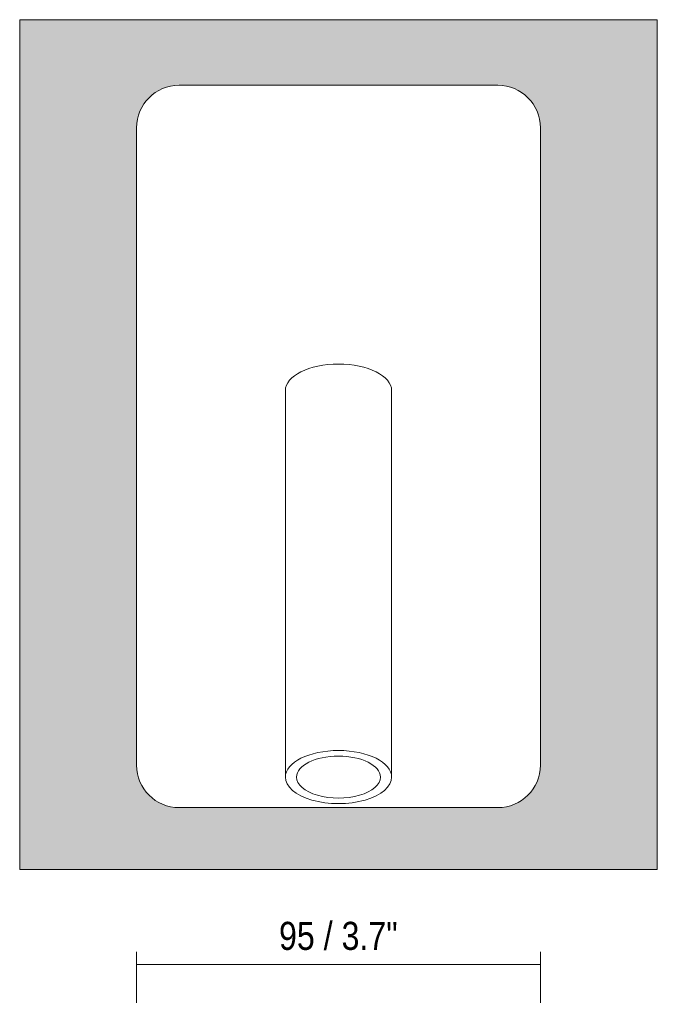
# Model space of a CAD drawing. Header units: millimetres. Extents: x -6654 to -4851, y -1200 to 6729.
# Tile 2 of 4: x -6654 to -6504, y 167 to 399. Entities that reach past the tile are written whole.
import ezdxf

# ---------------------------------------------------------------- set-up
doc = ezdxf.new("R2010")
doc.units = ezdxf.units.MM
for name, color, linetype, lineweight in [('Cotas', 7, 'Continuous', 9), ('Cotas-3', 7, 'Continuous', 9), ('Luminarias', 7, 'Continuous', 20), ('Muros', 7, 'Continuous', 9)]:
    doc.layers.add(name, color=color, linetype=linetype, lineweight=lineweight)
doc.styles.add('Arial Narrow', font='ARIALN.TTF', dxfattribs={"height": 6.6})
doc.dimstyles.new('FARO_-_2_2mm_Arial_Narrow_mm_Inch_Left', dxfattribs={"dimscale": 304.8, "dimtxt": 6.754644, "dimasz": 0, "dimexe": 0.029528, "dimexo": 0.0625, "dimgap": 0.004921, "dimtad": 1, "dimdec": 0, "dimzin": 0, "dimdsep": 46, "dimtxsty": 'Arial Narrow', "dimblk1": 'NONE', "dimblk2": 'NONE', "dimsah": 1, "dimcen": 0.09, "dimadec": 0, "dimazin": 0, "dimtfac": 1, "dimtdec": 4, "dimtix": 1, "dimtmove": 0, "dimatfit": 3, "dimfxl": 0.009843, "dimfxlon": 1, "dimtvp": 1, "dimtolj": 1, "dimtzin": 0, "dimarcsym": 2})

# ---------------------------------------------------------------- blocks, each defined once
blk = doc.blocks.new('62114 - 62114 SUAU LED Satin gold recessed lamp-532287-Alzado_PDF')
at = {"layer": 'Luminarias'}
for p, q in [((-6542, 383.32), (-6617, 383.32)), ((-6627, 373.32), (-6627, 223.32)), ((-6532, 223.32), (-6532, 373.32)), ((-6592, 311.45), (-6592, 220.51)), ((-6567, 220.51), (-6567, 311.45)), ((-6617, 213.32), (-6542, 213.32))]:
    blk.add_line(p, q, dxfattribs=at)
for centre, start, end in [((-6617, 373.32), 90, 180), ((-6542, 373.32), 360, 90), ((-6617, 223.32), 180, 270), ((-6542, 223.32), 270, 360)]:
    blk.add_arc(centre, 10, start, end, dxfattribs=at)
for centre, major_axis, start_param, end_param in [((-6579.5, 311.45), (-12.5, 0), 3.141593, 6.283185), ((-6579.5, 220.51), (-12.5, 0), 3.141593, 6.283185), ((-6579.5, 220.51), (-9.88, 0), 3.141593, 6.283185), ((-6579.5, 220.51), (-12.5, 0), 0, 3.141593), ((-6579.5, 220.51), (-9.88, 0), 0, 3.141593)]:
    blk.add_ellipse(centre, major_axis=major_axis, ratio=0.5, start_param=start_param, end_param=end_param, dxfattribs=at)
blk = doc.blocks.new('DIMBLOCK1-Alzado_PDF')
at = {"layer": 'Cotas-3', "color": 251, "true_color": 0x5b5b5b, "transparency": 16777216}
for p, q in [((-6627, 179.41), (-6627, 167.41)), ((-6627, 176.41), (-6627, 179.41)), ((-6532, 179.41), (-6532, 167.41)), ((-6532, 176.41), (-6532, 179.41)), ((-6627, 176.41), (-6532, 176.41))]:
    blk.add_line(p, q, dxfattribs=at)
at = {"layer": 'Cotas-3', "color": 0, "transparency": 16777216, "insert": (-6593.49, 186.44), "char_height": 6.6, "width": 33.5802, "attachment_point": 1, "rotation": 360, "line_spacing_factor": 0.974696, "style": 'Arial Narrow'}
blk.add_mtext('95 / 3.7"', dxfattribs=at)
blk = doc.blocks.new('_None')

msp = doc.modelspace()

# ---------------------------------------------------------------- hatches: boundary and pattern name
at = {"layer": 'Muros', "true_color": 0xf7f7f7}
h = msp.add_hatch(color=7, dxfattribs=at)
h.paths.add_polyline_path([(-6579.98, 198.75), (-6504.5, 198.75), (-6504.5, 398.75), (-6654.5, 398.75), (-6654.5, 198.75), (-6602.43, 198.75)], flags=0)
h.paths.add_polyline_path([(-6568.75, 213.32), (-6617, 213.32), (-6618.95, 213.51), (-6620.82, 214.08), (-6622.55, 215.01), (-6624.07, 216.25), (-6625.31, 217.76), (-6626.23, 219.49), (-6626.8, 221.37), (-6627, 223.32), (-6627, 373.32), (-6626.8, 375.27), (-6626.23, 377.15), (-6625.31, 378.88), (-6624.07, 380.39), (-6622.55, 381.63), (-6620.82, 382.56), (-6618.95, 383.13), (-6617, 383.32), (-6542, 383.32), (-6540.04, 383.13), (-6538.17, 382.56), (-6536.44, 381.63), (-6534.86, 380.31), (-6533.68, 378.88), (-6532.76, 377.15), (-6532.19, 375.27), (-6532, 373.32), (-6532, 223.32), (-6532.19, 221.37), (-6532.76, 219.49), (-6533.68, 217.76), (-6534.92, 216.25), (-6536.44, 215.01), (-6538.17, 214.08), (-6540.04, 213.51), (-6542, 213.32), (-6557.53, 213.32)], flags=0)

# ---------------------------------------------------------------- linework, layer by layer
at = {"layer": 'Muros', "color": 253, "true_color": 0xaaaaaa}
for p, q in [((-6504.5, 398.75), (-6654.5, 398.75)), ((-6654.5, 398.75), (-6654.5, 198.75)), ((-6504.5, 198.75), (-6504.5, 398.75)), ((-6654.5, 198.75), (-6504.5, 198.75))]:
    msp.add_line(p, q, dxfattribs=at)

# ---------------------------------------------------------------- block references
at = {"layer": 'Luminarias'}
msp.add_blockref('62114 - 62114 SUAU LED Satin gold recessed lamp-532287-Alzado_PDF', (0, 0), dxfattribs=at)

# ---------------------------------------------------------------- dimensions: what is measured, and where the dimension line sits
at = {"layer": 'Cotas', "color": 251, "true_color": 0x5b5b5b}
dim = msp.add_linear_dim(base=(-6532, 176.41), p1=(-6627, 179.41), p2=(-6532, 179.41), angle=360, dimstyle='FARO_-_2_2mm_Arial_Narrow_mm_Inch_Left', override={"dimpost": '<>', "dimfxl": 95}, dxfattribs=at)
dim.commit()
dim.dimension.update_dxf_attribs({"geometry": 'DIMBLOCK1-Alzado_PDF', "text_midpoint": (-6579.5, 182.18)})

doc.saveas('drawing.dxf')
